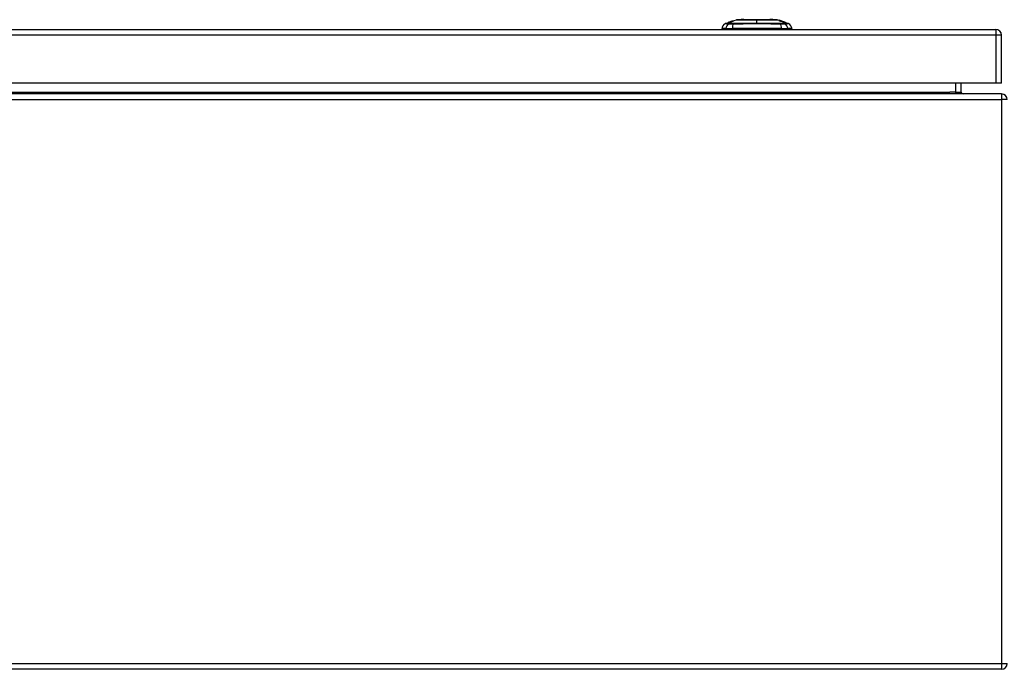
# Model space of a CAD drawing. Header units: inches. Extents: x 25 to 686, y 75 to 314.
# Tile 44 of 160: x 74 to 91, y 296 to 307. Entities that reach past the tile are written whole.
import ezdxf

# ---------------------------------------------------------------- set-up
doc = ezdxf.new("R2010")
doc.units = ezdxf.units.IN
doc.header["$MEASUREMENT"] = 0
doc.layers.add('Visible Edges(ANSI)', color=7, linetype='Continuous', lineweight=25)
doc.layers.add('Visible Tangent Edges(ANSI)', color=7, linetype='Continuous', lineweight=25)

msp = doc.modelspace()

# ---------------------------------------------------------------- linework, layer by layer
at = {"layer": 'Visible Edges(ANSI)'}
for p, q in [((86.544, 306.795), (86.471, 306.795)), ((86.531, 306.882), (86.593, 306.904)), ((86.544, 306.795), (86.653, 306.795)), ((86.588, 306.902), (86.588, 306.902)), ((86.601, 306.907), (86.636, 306.919)), ((86.601, 306.907), (86.601, 306.907)), ((86.606, 306.905), (86.606, 306.904)), ((86.617, 306.912), (86.625, 306.915)), ((86.618, 306.913), (86.618, 306.913)), ((86.625, 306.915), (86.625, 306.915)), ((86.632, 306.917), (86.641, 306.92)), ((86.633, 306.915), (86.633, 306.915)), ((86.637, 306.919), (86.637, 306.919)), ((86.64, 306.916), (86.64, 306.915)), ((86.641, 306.92), (86.641, 306.92)), ((86.646, 306.923), (86.725, 306.95)), ((86.646, 306.921), (86.646, 306.921)), ((86.65, 306.924), (86.65, 306.923)), ((87.51, 306.795), (86.653, 306.795)), ((86.663, 306.927), (86.663, 306.927)), ((86.665, 306.924), (86.665, 306.923)), ((86.667, 306.925), (86.667, 306.924)), ((87.438, 306.95), (87.463, 306.942)), ((87.463, 306.941), (87.463, 306.942)), ((87.463, 306.941), (87.463, 306.941)), ((87.463, 306.94), (87.463, 306.941)), ((87.481, 306.934), (87.463, 306.94)), ((87.463, 306.939), (87.463, 306.939)), ((87.463, 306.937), (87.463, 306.938)), ((87.469, 306.939), (87.51, 306.925)), ((87.479, 306.936), (87.479, 306.936)), ((87.479, 306.936), (87.479, 306.935)), ((87.486, 306.933), (87.486, 306.933)), ((87.493, 306.931), (87.493, 306.931)), ((87.493, 306.931), (87.493, 306.931)), ((87.498, 306.927), (87.498, 306.926)), ((87.508, 306.924), (87.5, 306.927)), ((87.5, 306.927), (87.5, 306.927)), ((87.5, 306.927), (87.5, 306.927)), ((87.5, 306.927), (87.5, 306.926)), ((87.5, 306.925), (87.5, 306.924)), ((87.505, 306.925), (87.51, 306.923)), ((87.508, 306.926), (87.508, 306.925)), ((87.508, 306.925), (87.508, 306.925)), ((87.508, 306.925), (87.508, 306.924)), ((87.51, 306.925), (87.51, 306.925)), ((87.51, 306.925), (87.577, 306.902)), ((87.51, 306.925), (87.51, 306.925)), ((87.51, 306.923), (87.51, 306.924)), ((87.51, 306.924), (87.51, 306.924)), ((87.51, 306.923), (87.51, 306.923)), ((87.51, 306.795), (87.619, 306.795)), ((87.512, 306.923), (87.512, 306.923)), ((87.577, 306.902), (87.577, 306.901)), ((87.578, 306.901), (87.578, 306.9)), ((87.578, 306.901), (87.578, 306.901)), ((87.578, 306.901), (87.578, 306.901)), ((87.578, 306.901), (87.632, 306.882)), ((87.692, 306.795), (87.619, 306.795)), ((25.627, 306.78), (91.232, 306.78)), ((91.331, 305.846), (91.331, 306.681)), ((91.232, 305.846), (25.627, 305.846)), ((90.632, 305.691), (90.632, 305.846)), ((91.331, 305.846), (91.232, 305.846)), ((91.331, 305.66), (25.529, 305.66)), ((91.331, 295.66), (26.805, 295.66))]:
    msp.add_line(p, q, dxfattribs=at)
at = {"layer": 'Visible Edges(ANSI)', "flags": 128}
for points in [[(86.605, 306.908), (86.603, 306.907), (86.601, 306.906), (86.599, 306.906), (86.597, 306.905), (86.595, 306.904), (86.593, 306.904), (86.592, 306.903), (86.59, 306.903), (86.589, 306.902), (86.588, 306.902), (86.587, 306.902), (86.586, 306.901), (86.585, 306.901), (86.584, 306.901), (86.584, 306.901), (86.583, 306.9), (86.582, 306.9), (86.582, 306.9), (86.582, 306.9), (86.581, 306.9), (86.581, 306.9), (86.581, 306.9), (86.581, 306.9), (86.581, 306.9)], [(86.581, 306.9), (86.581, 306.9), (86.581, 306.9), (86.581, 306.9), (86.581, 306.9), (86.582, 306.9), (86.583, 306.9), (86.584, 306.901), (86.585, 306.901), (86.586, 306.901), (86.586, 306.902), (86.587, 306.902), (86.588, 306.902), (86.589, 306.903), (86.59, 306.903), (86.591, 306.903), (86.592, 306.904), (86.593, 306.904), (86.594, 306.904), (86.595, 306.905), (86.596, 306.905), (86.597, 306.905), (86.598, 306.906), (86.599, 306.906), (86.601, 306.907)], [(86.588, 306.901), (86.59, 306.902), (86.593, 306.903), (86.595, 306.904), (86.598, 306.904), (86.6, 306.905), (86.602, 306.906), (86.605, 306.907), (86.607, 306.908), (86.61, 306.909), (86.612, 306.909), (86.615, 306.91), (86.617, 306.911), (86.619, 306.912), (86.622, 306.913), (86.624, 306.914), (86.627, 306.914), (86.629, 306.915), (86.631, 306.916), (86.634, 306.917), (86.636, 306.918), (86.639, 306.919), (86.641, 306.919), (86.644, 306.92), (86.646, 306.921)], [(86.588, 306.902), (86.588, 306.902), (86.588, 306.902), (86.589, 306.902), (86.589, 306.903), (86.59, 306.903), (86.59, 306.903), (86.591, 306.903), (86.591, 306.903), (86.592, 306.904), (86.593, 306.904), (86.594, 306.904), (86.594, 306.904), (86.595, 306.904), (86.596, 306.905), (86.597, 306.905), (86.597, 306.905), (86.598, 306.906), (86.599, 306.906), (86.6, 306.906), (86.601, 306.907), (86.602, 306.907), (86.603, 306.907), (86.604, 306.907), (86.605, 306.908)], [(86.602, 306.907), (86.601, 306.907), (86.6, 306.906), (86.599, 306.906), (86.598, 306.906), (86.597, 306.905), (86.596, 306.905), (86.595, 306.905), (86.594, 306.904), (86.593, 306.904), (86.592, 306.904), (86.591, 306.903), (86.591, 306.903), (86.59, 306.903), (86.59, 306.903), (86.589, 306.903), (86.589, 306.903), (86.589, 306.903), (86.589, 306.902), (86.588, 306.902), (86.588, 306.902), (86.588, 306.902), (86.588, 306.902), (86.588, 306.902), (86.588, 306.902)], [(86.59, 306.901), (86.589, 306.901), (86.589, 306.901), (86.589, 306.901), (86.589, 306.901), (86.589, 306.901), (86.589, 306.901), (86.589, 306.901), (86.589, 306.901), (86.589, 306.901), (86.589, 306.901), (86.589, 306.901), (86.589, 306.901), (86.589, 306.901), (86.589, 306.901), (86.589, 306.901), (86.589, 306.901), (86.589, 306.901), (86.588, 306.901), (86.588, 306.901), (86.588, 306.901), (86.588, 306.901), (86.588, 306.901), (86.588, 306.901), (86.588, 306.901)], [(86.664, 306.927), (86.661, 306.926), (86.658, 306.925), (86.655, 306.924), (86.652, 306.923), (86.648, 306.922), (86.645, 306.921), (86.642, 306.919), (86.639, 306.918), (86.636, 306.917), (86.633, 306.916), (86.63, 306.915), (86.627, 306.914), (86.624, 306.913), (86.62, 306.912), (86.617, 306.911), (86.614, 306.91), (86.611, 306.909), (86.608, 306.908), (86.605, 306.907), (86.602, 306.905), (86.599, 306.904), (86.596, 306.903), (86.593, 306.902), (86.59, 306.901)], [(86.6, 306.903), (86.599, 306.903), (86.599, 306.903), (86.602, 306.904), (86.604, 306.905), (86.605, 306.906), (86.606, 306.906), (86.607, 306.906), (86.608, 306.907), (86.609, 306.907), (86.61, 306.907), (86.611, 306.908), (86.613, 306.908), (86.614, 306.909), (86.615, 306.909), (86.616, 306.91), (86.617, 306.91), (86.619, 306.91), (86.62, 306.911), (86.621, 306.911), (86.622, 306.912), (86.624, 306.912), (86.625, 306.913), (86.626, 306.913), (86.628, 306.914)], [(86.631, 306.912), (86.629, 306.911), (86.628, 306.911), (86.626, 306.91), (86.624, 306.91), (86.623, 306.909), (86.621, 306.909), (86.62, 306.908), (86.618, 306.908), (86.616, 306.907), (86.614, 306.906), (86.612, 306.906), (86.61, 306.905), (86.608, 306.905), (86.607, 306.904), (86.606, 306.904), (86.605, 306.904), (86.604, 306.904), (86.603, 306.903), (86.602, 306.903), (86.602, 306.903), (86.601, 306.903), (86.601, 306.903), (86.6, 306.903), (86.6, 306.903)], [(86.601, 306.907), (86.601, 306.907), (86.601, 306.907), (86.601, 306.907), (86.601, 306.907), (86.601, 306.907), (86.601, 306.907), (86.601, 306.907), (86.601, 306.907), (86.601, 306.907), (86.601, 306.907), (86.601, 306.907), (86.601, 306.907), (86.601, 306.907), (86.602, 306.907), (86.602, 306.907), (86.602, 306.907), (86.602, 306.907), (86.602, 306.907), (86.602, 306.907), (86.602, 306.907), (86.602, 306.907), (86.602, 306.907), (86.602, 306.907), (86.602, 306.907)], [(86.623, 306.914), (86.623, 306.914), (86.623, 306.914), (86.622, 306.914), (86.622, 306.914), (86.622, 306.914), (86.622, 306.914), (86.621, 306.914), (86.621, 306.913), (86.621, 306.913), (86.62, 306.913), (86.62, 306.913), (86.619, 306.913), (86.619, 306.913), (86.618, 306.912), (86.617, 306.912), (86.616, 306.912), (86.615, 306.911), (86.614, 306.911), (86.613, 306.91), (86.611, 306.91), (86.61, 306.909), (86.608, 306.909), (86.607, 306.908), (86.605, 306.908)], [(86.605, 306.908), (86.605, 306.908), (86.606, 306.908), (86.607, 306.909), (86.608, 306.909), (86.609, 306.909), (86.61, 306.91), (86.61, 306.91), (86.611, 306.91), (86.612, 306.91), (86.613, 306.911), (86.613, 306.911), (86.614, 306.911), (86.614, 306.911), (86.615, 306.912), (86.616, 306.912), (86.616, 306.912), (86.617, 306.912), (86.617, 306.912), (86.618, 306.913), (86.618, 306.913), (86.618, 306.913), (86.618, 306.913), (86.618, 306.913), (86.618, 306.913)], [(86.62, 306.91), (86.619, 306.91), (86.618, 306.91), (86.617, 306.909), (86.616, 306.909), (86.615, 306.909), (86.614, 306.908), (86.613, 306.908), (86.612, 306.907), (86.611, 306.907), (86.61, 306.907), (86.609, 306.907), (86.609, 306.906), (86.608, 306.906), (86.608, 306.906), (86.607, 306.906), (86.607, 306.905), (86.607, 306.905), (86.607, 306.905), (86.606, 306.905), (86.606, 306.905), (86.606, 306.905), (86.607, 306.905), (86.607, 306.905), (86.607, 306.905)], [(86.607, 306.905), (86.607, 306.905), (86.607, 306.905), (86.608, 306.905), (86.608, 306.905), (86.609, 306.905), (86.609, 306.906), (86.609, 306.906), (86.61, 306.906), (86.61, 306.906), (86.611, 306.906), (86.612, 306.906), (86.612, 306.906), (86.613, 306.907), (86.614, 306.907), (86.614, 306.907), (86.615, 306.907), (86.616, 306.908), (86.618, 306.908), (86.619, 306.909), (86.621, 306.909), (86.623, 306.91), (86.624, 306.91), (86.626, 306.911), (86.628, 306.911)], [(86.618, 306.913), (86.618, 306.913), (86.618, 306.913), (86.618, 306.913), (86.618, 306.913), (86.618, 306.913), (86.618, 306.913), (86.618, 306.913), (86.618, 306.913), (86.618, 306.913), (86.618, 306.913), (86.618, 306.913), (86.618, 306.913), (86.618, 306.913), (86.618, 306.913), (86.618, 306.913), (86.618, 306.913), (86.618, 306.913), (86.618, 306.913), (86.617, 306.913), (86.617, 306.913), (86.617, 306.912), (86.617, 306.912), (86.617, 306.912), (86.617, 306.912)], [(86.64, 306.916), (86.639, 306.916), (86.639, 306.916), (86.638, 306.916), (86.637, 306.916), (86.636, 306.916), (86.635, 306.915), (86.634, 306.915), (86.633, 306.915), (86.632, 306.914), (86.632, 306.914), (86.631, 306.914), (86.63, 306.914), (86.629, 306.913), (86.628, 306.913), (86.628, 306.913), (86.627, 306.913), (86.626, 306.912), (86.625, 306.912), (86.624, 306.912), (86.623, 306.912), (86.623, 306.911), (86.622, 306.911), (86.621, 306.911), (86.62, 306.91)], [(86.639, 306.92), (86.638, 306.919), (86.637, 306.919), (86.637, 306.919), (86.636, 306.919), (86.635, 306.918), (86.635, 306.918), (86.634, 306.918), (86.633, 306.918), (86.633, 306.917), (86.632, 306.917), (86.631, 306.917), (86.631, 306.917), (86.63, 306.917), (86.629, 306.916), (86.628, 306.916), (86.628, 306.916), (86.627, 306.916), (86.626, 306.915), (86.626, 306.915), (86.625, 306.915), (86.624, 306.915), (86.624, 306.915), (86.623, 306.914), (86.623, 306.914)], [(86.625, 306.915), (86.626, 306.915), (86.627, 306.916), (86.629, 306.916), (86.63, 306.917), (86.63, 306.917), (86.631, 306.917), (86.631, 306.917), (86.632, 306.917), (86.632, 306.917), (86.632, 306.918), (86.633, 306.918), (86.633, 306.918), (86.634, 306.918), (86.634, 306.918), (86.634, 306.918), (86.635, 306.918), (86.635, 306.919), (86.636, 306.919), (86.636, 306.919), (86.637, 306.919), (86.637, 306.919), (86.637, 306.919), (86.638, 306.919), (86.638, 306.92)], [(86.625, 306.915), (86.625, 306.915), (86.625, 306.915), (86.625, 306.915), (86.625, 306.915), (86.625, 306.915), (86.625, 306.915), (86.625, 306.915), (86.625, 306.915), (86.625, 306.915), (86.625, 306.915), (86.625, 306.915), (86.625, 306.915), (86.625, 306.915), (86.625, 306.915), (86.625, 306.915), (86.625, 306.915), (86.625, 306.915), (86.625, 306.915), (86.625, 306.915), (86.625, 306.915), (86.625, 306.915), (86.625, 306.915), (86.625, 306.915), (86.625, 306.915)], [(86.628, 306.914), (86.629, 306.914), (86.63, 306.915), (86.632, 306.915), (86.633, 306.916), (86.635, 306.916), (86.636, 306.917), (86.637, 306.917), (86.639, 306.917), (86.64, 306.918), (86.642, 306.918), (86.643, 306.919), (86.644, 306.919), (86.646, 306.92), (86.647, 306.92), (86.649, 306.921), (86.65, 306.921), (86.651, 306.922), (86.653, 306.922), (86.654, 306.922), (86.655, 306.923), (86.656, 306.923), (86.658, 306.924), (86.659, 306.924), (86.66, 306.924)], [(86.628, 306.911), (86.629, 306.912), (86.63, 306.912), (86.631, 306.913), (86.633, 306.913), (86.634, 306.913), (86.635, 306.914), (86.636, 306.914), (86.637, 306.915), (86.638, 306.915), (86.638, 306.915), (86.639, 306.915), (86.639, 306.916), (86.639, 306.916), (86.64, 306.916), (86.64, 306.916), (86.64, 306.916), (86.64, 306.916), (86.64, 306.916), (86.64, 306.916), (86.64, 306.916), (86.64, 306.916), (86.64, 306.916), (86.64, 306.916), (86.64, 306.916)], [(86.648, 306.919), (86.649, 306.919), (86.649, 306.919), (86.649, 306.919), (86.648, 306.919), (86.648, 306.918), (86.647, 306.918), (86.646, 306.917), (86.645, 306.917), (86.645, 306.917), (86.644, 306.917), (86.643, 306.916), (86.643, 306.916), (86.642, 306.916), (86.641, 306.915), (86.64, 306.915), (86.639, 306.915), (86.638, 306.914), (86.637, 306.914), (86.636, 306.914), (86.635, 306.913), (86.634, 306.913), (86.633, 306.912), (86.632, 306.912), (86.631, 306.912)], [(86.646, 306.921), (86.645, 306.921), (86.645, 306.921), (86.644, 306.921), (86.644, 306.921), (86.643, 306.92), (86.643, 306.92), (86.642, 306.92), (86.642, 306.92), (86.641, 306.92), (86.641, 306.92), (86.64, 306.919), (86.64, 306.919), (86.64, 306.919), (86.639, 306.919), (86.639, 306.919), (86.638, 306.919), (86.637, 306.919), (86.637, 306.918), (86.636, 306.918), (86.635, 306.918), (86.634, 306.918), (86.634, 306.917), (86.633, 306.917), (86.632, 306.917)], [(86.662, 306.924), (86.66, 306.924), (86.658, 306.923), (86.655, 306.923), (86.653, 306.922), (86.651, 306.921), (86.649, 306.921), (86.648, 306.92), (86.647, 306.92), (86.646, 306.919), (86.645, 306.919), (86.644, 306.919), (86.644, 306.919), (86.643, 306.918), (86.642, 306.918), (86.641, 306.918), (86.64, 306.917), (86.639, 306.917), (86.638, 306.917), (86.638, 306.917), (86.637, 306.916), (86.636, 306.916), (86.635, 306.916), (86.634, 306.915), (86.633, 306.915)], [(86.633, 306.915), (86.634, 306.915), (86.635, 306.916), (86.636, 306.916), (86.636, 306.916), (86.637, 306.916), (86.638, 306.916), (86.638, 306.917), (86.639, 306.917), (86.64, 306.917), (86.64, 306.917), (86.641, 306.917), (86.642, 306.918), (86.642, 306.918), (86.643, 306.918), (86.644, 306.918), (86.644, 306.918), (86.645, 306.918), (86.646, 306.919), (86.646, 306.919), (86.647, 306.919), (86.647, 306.919), (86.647, 306.919), (86.648, 306.919), (86.648, 306.919)], [(86.649, 306.924), (86.649, 306.924), (86.649, 306.924), (86.649, 306.924), (86.648, 306.923), (86.648, 306.923), (86.647, 306.923), (86.646, 306.923), (86.646, 306.923), (86.645, 306.922), (86.645, 306.922), (86.644, 306.922), (86.644, 306.922), (86.643, 306.921), (86.642, 306.921), (86.642, 306.921), (86.641, 306.921), (86.64, 306.921), (86.64, 306.92), (86.639, 306.92), (86.638, 306.92), (86.637, 306.92), (86.637, 306.919), (86.636, 306.919), (86.635, 306.919)], [(86.635, 306.919), (86.635, 306.919), (86.635, 306.919), (86.635, 306.919), (86.636, 306.919), (86.636, 306.919), (86.636, 306.919), (86.636, 306.919), (86.636, 306.919), (86.636, 306.919), (86.636, 306.919), (86.636, 306.919), (86.636, 306.919), (86.636, 306.919), (86.636, 306.919), (86.636, 306.919), (86.636, 306.919), (86.636, 306.919), (86.636, 306.919), (86.636, 306.919), (86.636, 306.919), (86.636, 306.919), (86.636, 306.919), (86.637, 306.919), (86.637, 306.919)], [(86.637, 306.919), (86.638, 306.92), (86.64, 306.92), (86.642, 306.921), (86.643, 306.922), (86.645, 306.922), (86.646, 306.923), (86.648, 306.923), (86.649, 306.924), (86.65, 306.924), (86.651, 306.924), (86.652, 306.925), (86.653, 306.925), (86.653, 306.925), (86.654, 306.925), (86.654, 306.925), (86.655, 306.926), (86.655, 306.926), (86.656, 306.926), (86.656, 306.926), (86.656, 306.926), (86.657, 306.926), (86.657, 306.926), (86.657, 306.926), (86.657, 306.926)], [(86.638, 306.92), (86.639, 306.92), (86.64, 306.92), (86.641, 306.92), (86.641, 306.921), (86.642, 306.921), (86.643, 306.921), (86.644, 306.921), (86.644, 306.922), (86.645, 306.922), (86.645, 306.922), (86.646, 306.922), (86.647, 306.923), (86.647, 306.923), (86.648, 306.923), (86.648, 306.923), (86.648, 306.923), (86.649, 306.923), (86.649, 306.923), (86.649, 306.924), (86.649, 306.924), (86.649, 306.924), (86.649, 306.924), (86.65, 306.924), (86.649, 306.924)], [(86.657, 306.926), (86.657, 306.926), (86.657, 306.926), (86.657, 306.926), (86.657, 306.926), (86.656, 306.926), (86.656, 306.926), (86.655, 306.925), (86.654, 306.925), (86.654, 306.925), (86.653, 306.925), (86.652, 306.924), (86.651, 306.924), (86.65, 306.923), (86.649, 306.923), (86.648, 306.923), (86.647, 306.922), (86.646, 306.922), (86.645, 306.922), (86.644, 306.921), (86.643, 306.921), (86.642, 306.921), (86.641, 306.92), (86.64, 306.92), (86.639, 306.92)], [(86.641, 306.92), (86.642, 306.92), (86.643, 306.921), (86.644, 306.921), (86.645, 306.921), (86.646, 306.922), (86.647, 306.922), (86.648, 306.922), (86.649, 306.922), (86.65, 306.923), (86.651, 306.923), (86.652, 306.923), (86.653, 306.924), (86.653, 306.924), (86.654, 306.924), (86.655, 306.924), (86.656, 306.925), (86.657, 306.925), (86.658, 306.925), (86.658, 306.925), (86.659, 306.926), (86.66, 306.926), (86.661, 306.926), (86.662, 306.927), (86.663, 306.927)], [(86.658, 306.922), (86.659, 306.922), (86.659, 306.922), (86.659, 306.922), (86.659, 306.922), (86.66, 306.922), (86.66, 306.922), (86.66, 306.923), (86.661, 306.923), (86.661, 306.923), (86.661, 306.923), (86.662, 306.923), (86.662, 306.923), (86.662, 306.923), (86.662, 306.923), (86.663, 306.923), (86.663, 306.924), (86.663, 306.924), (86.664, 306.924), (86.664, 306.924), (86.664, 306.924), (86.664, 306.924), (86.664, 306.924), (86.665, 306.924), (86.665, 306.924)], [(86.661, 306.922), (86.661, 306.922), (86.661, 306.922), (86.661, 306.922), (86.661, 306.922), (86.661, 306.922), (86.661, 306.922), (86.661, 306.922), (86.66, 306.922), (86.66, 306.922), (86.66, 306.922), (86.66, 306.922), (86.66, 306.922), (86.66, 306.922), (86.66, 306.922), (86.659, 306.922), (86.659, 306.922), (86.659, 306.922), (86.659, 306.922), (86.659, 306.922), (86.659, 306.922), (86.659, 306.922), (86.659, 306.922), (86.658, 306.922), (86.658, 306.922)], [(86.66, 306.924), (86.661, 306.925), (86.662, 306.925), (86.662, 306.925), (86.663, 306.925), (86.664, 306.926), (86.665, 306.926), (86.665, 306.926), (86.666, 306.926), (86.667, 306.926), (86.667, 306.927), (86.668, 306.927), (86.669, 306.927), (86.669, 306.927), (86.67, 306.927), (86.67, 306.927), (86.671, 306.927), (86.671, 306.927), (86.672, 306.928), (86.672, 306.928), (86.672, 306.928), (86.673, 306.928), (86.673, 306.928), (86.673, 306.928), (86.674, 306.928)], [(86.674, 306.928), (86.674, 306.928), (86.674, 306.928), (86.674, 306.928), (86.675, 306.928), (86.675, 306.928), (86.675, 306.928), (86.674, 306.928), (86.674, 306.927), (86.674, 306.927), (86.674, 306.927), (86.673, 306.927), (86.673, 306.926), (86.672, 306.926), (86.671, 306.926), (86.671, 306.926), (86.67, 306.925), (86.669, 306.925), (86.668, 306.925), (86.667, 306.924), (86.666, 306.924), (86.665, 306.923), (86.664, 306.923), (86.663, 306.923), (86.661, 306.922)], [(86.666, 306.925), (86.666, 306.925), (86.666, 306.925), (86.666, 306.925), (86.666, 306.925), (86.666, 306.925), (86.665, 306.925), (86.665, 306.925), (86.665, 306.925), (86.665, 306.925), (86.665, 306.925), (86.665, 306.925), (86.664, 306.925), (86.664, 306.925), (86.664, 306.925), (86.664, 306.925), (86.664, 306.925), (86.663, 306.925), (86.663, 306.925), (86.663, 306.925), (86.663, 306.925), (86.662, 306.925), (86.662, 306.924), (86.662, 306.924), (86.662, 306.924)], [(86.663, 306.927), (86.663, 306.927), (86.663, 306.927), (86.663, 306.927), (86.663, 306.927), (86.663, 306.927), (86.663, 306.927), (86.663, 306.927), (86.663, 306.927), (86.663, 306.927), (86.663, 306.927), (86.663, 306.927), (86.663, 306.927), (86.663, 306.927), (86.663, 306.927), (86.663, 306.927), (86.664, 306.927), (86.664, 306.927), (86.664, 306.927), (86.664, 306.927), (86.664, 306.927), (86.664, 306.927), (86.664, 306.927), (86.664, 306.927), (86.664, 306.927)], [(86.665, 306.924), (86.665, 306.924), (86.665, 306.924), (86.666, 306.925), (86.666, 306.925), (86.666, 306.925), (86.666, 306.925), (86.666, 306.925), (86.666, 306.925), (86.666, 306.925), (86.666, 306.925), (86.667, 306.925), (86.667, 306.925), (86.667, 306.925), (86.667, 306.925), (86.667, 306.925), (86.667, 306.925), (86.667, 306.925), (86.667, 306.925), (86.667, 306.925), (86.667, 306.925), (86.666, 306.925), (86.666, 306.925), (86.666, 306.925), (86.666, 306.925)], [(87.437, 306.95), (87.436, 306.95), (87.435, 306.95), (87.433, 306.95), (87.43, 306.95), (87.426, 306.95), (87.421, 306.95), (87.416, 306.95), (87.41, 306.95), (87.402, 306.95), (87.395, 306.95), (87.386, 306.95), (87.377, 306.95), (87.367, 306.95), (87.356, 306.951), (87.345, 306.951), (87.333, 306.951), (87.32, 306.951), (87.307, 306.951), (87.293, 306.95), (87.279, 306.95), (87.264, 306.95), (87.249, 306.95), (87.234, 306.95), (87.218, 306.95), (87.201, 306.95), (87.185, 306.95), (87.168, 306.95), (87.151, 306.95), (87.134, 306.95), (87.117, 306.95), (87.099, 306.95), (87.082, 306.95), (87.064, 306.95), (87.047, 306.95), (87.03, 306.95), (87.012, 306.95), (86.995, 306.95), (86.978, 306.95), (86.962, 306.95), (86.946, 306.95), (86.93, 306.95), (86.914, 306.95), (86.899, 306.95), (86.884, 306.95), (86.87, 306.95), (86.856, 306.951), (86.843, 306.951), (86.83, 306.951), (86.818, 306.951), (86.807, 306.951), (86.796, 306.95), (86.786, 306.95), (86.777, 306.95), (86.768, 306.95), (86.76, 306.95), (86.753, 306.95), (86.747, 306.95), (86.741, 306.95), (86.737, 306.95), (86.733, 306.95), (86.73, 306.95), (86.728, 306.95), (86.727, 306.95), (86.726, 306.95)], [(87.486, 306.933), (87.485, 306.933), (87.484, 306.934), (87.483, 306.934), (87.482, 306.934), (87.481, 306.935), (87.48, 306.935), (87.479, 306.935), (87.478, 306.936), (87.477, 306.936), (87.476, 306.936), (87.475, 306.937), (87.474, 306.937), (87.473, 306.937), (87.472, 306.938), (87.471, 306.938), (87.47, 306.938), (87.469, 306.939), (87.468, 306.939), (87.467, 306.939), (87.467, 306.94), (87.466, 306.94), (87.465, 306.94), (87.464, 306.941), (87.463, 306.941)], [(87.463, 306.941), (87.463, 306.941), (87.464, 306.941), (87.465, 306.941), (87.465, 306.94), (87.466, 306.94), (87.467, 306.94), (87.467, 306.94), (87.468, 306.939), (87.469, 306.939), (87.469, 306.939), (87.47, 306.939), (87.471, 306.938), (87.471, 306.938), (87.472, 306.938), (87.473, 306.938), (87.473, 306.938), (87.474, 306.937), (87.475, 306.937), (87.475, 306.937), (87.476, 306.937), (87.477, 306.936), (87.478, 306.936), (87.478, 306.936), (87.479, 306.936)], [(87.479, 306.936), (87.478, 306.936), (87.478, 306.936), (87.477, 306.936), (87.476, 306.937), (87.475, 306.937), (87.475, 306.937), (87.474, 306.937), (87.473, 306.938), (87.473, 306.938), (87.472, 306.938), (87.471, 306.938), (87.471, 306.939), (87.47, 306.939), (87.469, 306.939), (87.469, 306.939), (87.468, 306.94), (87.467, 306.94), (87.467, 306.94), (87.466, 306.94), (87.465, 306.941), (87.465, 306.941), (87.464, 306.941), (87.463, 306.941), (87.463, 306.941)], [(87.463, 306.941), (87.464, 306.941), (87.465, 306.941), (87.466, 306.94), (87.466, 306.94), (87.467, 306.94), (87.468, 306.939), (87.469, 306.939), (87.47, 306.939), (87.471, 306.938), (87.472, 306.938), (87.473, 306.938), (87.474, 306.937), (87.475, 306.937), (87.476, 306.937), (87.477, 306.936), (87.478, 306.936), (87.479, 306.936), (87.48, 306.935), (87.481, 306.935), (87.482, 306.935), (87.483, 306.934), (87.484, 306.934), (87.485, 306.934), (87.486, 306.933)], [(87.463, 306.941), (87.464, 306.94), (87.466, 306.939), (87.468, 306.939), (87.47, 306.938), (87.472, 306.937), (87.474, 306.937), (87.476, 306.936), (87.478, 306.935), (87.48, 306.935), (87.482, 306.934), (87.483, 306.933), (87.485, 306.933), (87.487, 306.932), (87.489, 306.931), (87.491, 306.931), (87.493, 306.93), (87.495, 306.929), (87.497, 306.929), (87.499, 306.928), (87.501, 306.927), (87.502, 306.927), (87.504, 306.926), (87.506, 306.925), (87.508, 306.925)], [(87.481, 306.932), (87.481, 306.933), (87.48, 306.933), (87.479, 306.933), (87.478, 306.933), (87.477, 306.934), (87.477, 306.934), (87.476, 306.934), (87.475, 306.934), (87.474, 306.935), (87.474, 306.935), (87.473, 306.935), (87.472, 306.935), (87.471, 306.936), (87.47, 306.936), (87.47, 306.936), (87.469, 306.937), (87.468, 306.937), (87.467, 306.937), (87.467, 306.937), (87.466, 306.938), (87.465, 306.938), (87.464, 306.938), (87.463, 306.938), (87.463, 306.939)], [(87.463, 306.939), (87.464, 306.939), (87.465, 306.939), (87.466, 306.938), (87.467, 306.938), (87.469, 306.937), (87.47, 306.937), (87.471, 306.936), (87.472, 306.936), (87.473, 306.936), (87.475, 306.935), (87.476, 306.935), (87.477, 306.934), (87.478, 306.934), (87.479, 306.934), (87.481, 306.933), (87.482, 306.933), (87.483, 306.932), (87.484, 306.932), (87.485, 306.931), (87.487, 306.931), (87.488, 306.931), (87.489, 306.93), (87.49, 306.93), (87.491, 306.929)], [(87.463, 306.938), (87.464, 306.937), (87.465, 306.937), (87.466, 306.936), (87.467, 306.936), (87.469, 306.936), (87.47, 306.935), (87.471, 306.935), (87.472, 306.934), (87.473, 306.934), (87.475, 306.934), (87.476, 306.933), (87.477, 306.933), (87.478, 306.932), (87.479, 306.932), (87.481, 306.931), (87.482, 306.931), (87.483, 306.931), (87.484, 306.93), (87.485, 306.93), (87.487, 306.929), (87.488, 306.929), (87.489, 306.929), (87.49, 306.928), (87.491, 306.928)], [(87.491, 306.927), (87.49, 306.928), (87.489, 306.928), (87.488, 306.928), (87.486, 306.929), (87.485, 306.929), (87.484, 306.93), (87.483, 306.93), (87.482, 306.93), (87.48, 306.931), (87.479, 306.931), (87.478, 306.932), (87.477, 306.932), (87.476, 306.932), (87.475, 306.933), (87.473, 306.933), (87.472, 306.934), (87.471, 306.934), (87.47, 306.934), (87.469, 306.935), (87.467, 306.935), (87.466, 306.936), (87.465, 306.936), (87.464, 306.936), (87.463, 306.937)], [(87.495, 306.929), (87.495, 306.929), (87.494, 306.929), (87.494, 306.929), (87.493, 306.929), (87.493, 306.93), (87.492, 306.93), (87.492, 306.93), (87.491, 306.93), (87.49, 306.93), (87.49, 306.931), (87.489, 306.931), (87.489, 306.931), (87.488, 306.931), (87.487, 306.932), (87.487, 306.932), (87.486, 306.932), (87.486, 306.932), (87.485, 306.932), (87.484, 306.933), (87.484, 306.933), (87.483, 306.933), (87.483, 306.933), (87.482, 306.933), (87.481, 306.934)], [(87.495, 306.927), (87.495, 306.928), (87.494, 306.928), (87.494, 306.928), (87.493, 306.928), (87.493, 306.928), (87.492, 306.929), (87.492, 306.929), (87.491, 306.929), (87.49, 306.929), (87.49, 306.929), (87.489, 306.93), (87.489, 306.93), (87.488, 306.93), (87.487, 306.93), (87.487, 306.93), (87.486, 306.931), (87.486, 306.931), (87.485, 306.931), (87.484, 306.931), (87.484, 306.931), (87.483, 306.932), (87.483, 306.932), (87.482, 306.932), (87.481, 306.932)], [(87.486, 306.933), (87.487, 306.933), (87.488, 306.933), (87.489, 306.932), (87.49, 306.932), (87.49, 306.932), (87.491, 306.931), (87.492, 306.931), (87.493, 306.931), (87.494, 306.93), (87.495, 306.93), (87.496, 306.93), (87.497, 306.929), (87.498, 306.929), (87.499, 306.929), (87.5, 306.928), (87.501, 306.928), (87.502, 306.928), (87.503, 306.928), (87.503, 306.927), (87.504, 306.927), (87.505, 306.927), (87.506, 306.926), (87.507, 306.926), (87.508, 306.926)], [(87.508, 306.925), (87.507, 306.925), (87.506, 306.926), (87.505, 306.926), (87.504, 306.926), (87.504, 306.927), (87.503, 306.927), (87.502, 306.927), (87.501, 306.928), (87.5, 306.928), (87.499, 306.928), (87.498, 306.929), (87.497, 306.929), (87.496, 306.929), (87.495, 306.93), (87.494, 306.93), (87.493, 306.93), (87.492, 306.931), (87.492, 306.931), (87.491, 306.931), (87.49, 306.932), (87.489, 306.932), (87.488, 306.932), (87.487, 306.933), (87.486, 306.933)], [(87.491, 306.929), (87.492, 306.929), (87.492, 306.929), (87.492, 306.929), (87.492, 306.929), (87.493, 306.929), (87.493, 306.929), (87.493, 306.929), (87.493, 306.929), (87.494, 306.929), (87.494, 306.929), (87.494, 306.929), (87.494, 306.928), (87.495, 306.928), (87.495, 306.928), (87.495, 306.928), (87.495, 306.928), (87.496, 306.928), (87.496, 306.928), (87.496, 306.928), (87.496, 306.928), (87.497, 306.928), (87.497, 306.928), (87.497, 306.928), (87.497, 306.927)], [(87.491, 306.928), (87.492, 306.928), (87.492, 306.928), (87.492, 306.928), (87.492, 306.928), (87.493, 306.927), (87.493, 306.927), (87.493, 306.927), (87.493, 306.927), (87.494, 306.927), (87.494, 306.927), (87.494, 306.927), (87.494, 306.927), (87.495, 306.927), (87.495, 306.927), (87.495, 306.927), (87.495, 306.927), (87.496, 306.926), (87.496, 306.926), (87.496, 306.926), (87.496, 306.926), (87.497, 306.926), (87.497, 306.926), (87.497, 306.926), (87.497, 306.926)], [(87.503, 306.923), (87.503, 306.923), (87.502, 306.924), (87.502, 306.924), (87.501, 306.924), (87.501, 306.924), (87.5, 306.924), (87.5, 306.924), (87.499, 306.925), (87.499, 306.925), (87.498, 306.925), (87.498, 306.925), (87.497, 306.925), (87.497, 306.925), (87.496, 306.925), (87.496, 306.926), (87.495, 306.926), (87.495, 306.926), (87.494, 306.926), (87.494, 306.926), (87.493, 306.926), (87.493, 306.927), (87.492, 306.927), (87.492, 306.927), (87.491, 306.927)], [(87.508, 306.925), (87.507, 306.926), (87.507, 306.926), (87.506, 306.926), (87.506, 306.926), (87.505, 306.927), (87.504, 306.927), (87.504, 306.927), (87.503, 306.927), (87.502, 306.927), (87.502, 306.928), (87.501, 306.928), (87.5, 306.928), (87.5, 306.928), (87.499, 306.929), (87.499, 306.929), (87.498, 306.929), (87.497, 306.929), (87.497, 306.929), (87.496, 306.93), (87.495, 306.93), (87.495, 306.93), (87.494, 306.93), (87.493, 306.931), (87.493, 306.931)], [(87.493, 306.931), (87.493, 306.931), (87.494, 306.93), (87.495, 306.93), (87.495, 306.93), (87.496, 306.93), (87.497, 306.929), (87.497, 306.929), (87.498, 306.929), (87.499, 306.929), (87.499, 306.928), (87.5, 306.928), (87.5, 306.928), (87.501, 306.928), (87.502, 306.928), (87.502, 306.927), (87.503, 306.927), (87.504, 306.927), (87.504, 306.927), (87.505, 306.926), (87.506, 306.926), (87.506, 306.926), (87.507, 306.926), (87.507, 306.925), (87.508, 306.925)], [(87.5, 306.927), (87.5, 306.927), (87.5, 306.927), (87.5, 306.927), (87.5, 306.927), (87.5, 306.927), (87.5, 306.927), (87.5, 306.927), (87.499, 306.927), (87.499, 306.927), (87.499, 306.927), (87.499, 306.927), (87.499, 306.927), (87.498, 306.928), (87.498, 306.928), (87.498, 306.928), (87.498, 306.928), (87.497, 306.928), (87.497, 306.928), (87.497, 306.928), (87.497, 306.928), (87.496, 306.928), (87.496, 306.928), (87.496, 306.929), (87.495, 306.929)], [(87.5, 306.925), (87.5, 306.925), (87.5, 306.925), (87.5, 306.925), (87.5, 306.925), (87.5, 306.926), (87.5, 306.926), (87.5, 306.926), (87.499, 306.926), (87.499, 306.926), (87.499, 306.926), (87.499, 306.926), (87.499, 306.926), (87.498, 306.926), (87.498, 306.926), (87.498, 306.926), (87.498, 306.926), (87.497, 306.927), (87.497, 306.927), (87.497, 306.927), (87.497, 306.927), (87.496, 306.927), (87.496, 306.927), (87.496, 306.927), (87.495, 306.927)], [(87.578, 306.901), (87.575, 306.902), (87.571, 306.903), (87.568, 306.905), (87.564, 306.906), (87.561, 306.907), (87.558, 306.908), (87.554, 306.909), (87.551, 306.91), (87.547, 306.912), (87.544, 306.913), (87.54, 306.914), (87.537, 306.915), (87.534, 306.917), (87.53, 306.918), (87.527, 306.919), (87.523, 306.92), (87.52, 306.921), (87.516, 306.923), (87.513, 306.924), (87.509, 306.925), (87.506, 306.926), (87.503, 306.927), (87.499, 306.929), (87.496, 306.93)], [(87.496, 306.93), (87.496, 306.929), (87.497, 306.929), (87.498, 306.929), (87.498, 306.929), (87.499, 306.929), (87.499, 306.928), (87.5, 306.928), (87.501, 306.928), (87.501, 306.928), (87.502, 306.928), (87.503, 306.927), (87.503, 306.927), (87.504, 306.927), (87.504, 306.927), (87.505, 306.927), (87.506, 306.926), (87.506, 306.926), (87.507, 306.926), (87.507, 306.926), (87.508, 306.925), (87.509, 306.925), (87.509, 306.925), (87.51, 306.925), (87.51, 306.925)], [(87.497, 306.927), (87.497, 306.927), (87.498, 306.927), (87.498, 306.927), (87.498, 306.927), (87.498, 306.927), (87.499, 306.927), (87.499, 306.927), (87.499, 306.927), (87.499, 306.927), (87.499, 306.927), (87.499, 306.927), (87.5, 306.927), (87.5, 306.927), (87.5, 306.927), (87.5, 306.927), (87.5, 306.927), (87.5, 306.927), (87.5, 306.927), (87.5, 306.927), (87.5, 306.927), (87.5, 306.927), (87.5, 306.927), (87.5, 306.927), (87.5, 306.927)], [(87.497, 306.926), (87.497, 306.926), (87.498, 306.926), (87.498, 306.926), (87.498, 306.926), (87.498, 306.926), (87.499, 306.926), (87.499, 306.926), (87.499, 306.925), (87.499, 306.925), (87.499, 306.925), (87.499, 306.925), (87.5, 306.925), (87.5, 306.925), (87.5, 306.925), (87.5, 306.925), (87.5, 306.925), (87.5, 306.925), (87.5, 306.925), (87.5, 306.925), (87.5, 306.925), (87.5, 306.925), (87.5, 306.925), (87.5, 306.925), (87.5, 306.925)], [(87.503, 306.925), (87.503, 306.925), (87.503, 306.925), (87.503, 306.925), (87.502, 306.925), (87.502, 306.925), (87.502, 306.925), (87.502, 306.925), (87.502, 306.925), (87.501, 306.925), (87.501, 306.926), (87.501, 306.926), (87.501, 306.926), (87.5, 306.926), (87.5, 306.926), (87.5, 306.926), (87.5, 306.926), (87.499, 306.926), (87.499, 306.926), (87.499, 306.926), (87.499, 306.926), (87.499, 306.926), (87.498, 306.926), (87.498, 306.927), (87.498, 306.927)], [(87.498, 306.927), (87.499, 306.926), (87.499, 306.926), (87.5, 306.926), (87.501, 306.925), (87.502, 306.925), (87.503, 306.925), (87.503, 306.925), (87.504, 306.924), (87.504, 306.924), (87.505, 306.924), (87.506, 306.924), (87.506, 306.923), (87.507, 306.923), (87.507, 306.923), (87.508, 306.923), (87.508, 306.923), (87.508, 306.923), (87.509, 306.922), (87.509, 306.922), (87.509, 306.922), (87.509, 306.922), (87.509, 306.922), (87.509, 306.922), (87.509, 306.922)], [(87.5, 306.927), (87.501, 306.927), (87.501, 306.927), (87.502, 306.926), (87.503, 306.926), (87.503, 306.926), (87.504, 306.926), (87.504, 306.925), (87.505, 306.925), (87.506, 306.925), (87.506, 306.925), (87.506, 306.925), (87.507, 306.924), (87.507, 306.924), (87.508, 306.924), (87.508, 306.924), (87.508, 306.924), (87.508, 306.924), (87.509, 306.924), (87.509, 306.924), (87.509, 306.923), (87.509, 306.923), (87.509, 306.923), (87.509, 306.923), (87.509, 306.923)], [(87.502, 306.928), (87.505, 306.926), (87.508, 306.925), (87.511, 306.924), (87.514, 306.923), (87.518, 306.922), (87.521, 306.921), (87.524, 306.92), (87.527, 306.919), (87.53, 306.918), (87.534, 306.916), (87.537, 306.915), (87.54, 306.914), (87.543, 306.913), (87.546, 306.912), (87.55, 306.911), (87.553, 306.91), (87.556, 306.909), (87.559, 306.908), (87.562, 306.906), (87.565, 306.905), (87.569, 306.904), (87.572, 306.903), (87.575, 306.902), (87.578, 306.901)], [(87.51, 306.924), (87.51, 306.925), (87.51, 306.925), (87.509, 306.925), (87.509, 306.925), (87.509, 306.925), (87.508, 306.925), (87.508, 306.925), (87.508, 306.925), (87.507, 306.926), (87.507, 306.926), (87.507, 306.926), (87.506, 306.926), (87.506, 306.926), (87.505, 306.926), (87.505, 306.926), (87.505, 306.926), (87.504, 306.927), (87.504, 306.927), (87.504, 306.927), (87.503, 306.927), (87.503, 306.927), (87.503, 306.927), (87.502, 306.927), (87.502, 306.928)], [(87.509, 306.923), (87.509, 306.923), (87.509, 306.923), (87.509, 306.923), (87.509, 306.923), (87.509, 306.923), (87.509, 306.923), (87.509, 306.923), (87.509, 306.923), (87.508, 306.923), (87.508, 306.923), (87.508, 306.924), (87.508, 306.924), (87.507, 306.924), (87.507, 306.924), (87.507, 306.924), (87.506, 306.924), (87.506, 306.924), (87.506, 306.924), (87.505, 306.924), (87.505, 306.924), (87.505, 306.924), (87.504, 306.925), (87.504, 306.925), (87.503, 306.925)], [(87.509, 306.922), (87.509, 306.922), (87.509, 306.922), (87.509, 306.922), (87.509, 306.922), (87.509, 306.922), (87.509, 306.922), (87.509, 306.922), (87.509, 306.922), (87.508, 306.922), (87.508, 306.922), (87.508, 306.922), (87.508, 306.922), (87.507, 306.922), (87.507, 306.922), (87.507, 306.922), (87.506, 306.922), (87.506, 306.922), (87.506, 306.923), (87.505, 306.923), (87.505, 306.923), (87.505, 306.923), (87.504, 306.923), (87.504, 306.923), (87.503, 306.923)], [(87.512, 306.923), (87.512, 306.923), (87.512, 306.923), (87.512, 306.923), (87.511, 306.923), (87.511, 306.923), (87.511, 306.923), (87.511, 306.923), (87.511, 306.923), (87.511, 306.923), (87.511, 306.923), (87.51, 306.923), (87.51, 306.923), (87.51, 306.924), (87.509, 306.924), (87.509, 306.924), (87.509, 306.924), (87.508, 306.924), (87.508, 306.924), (87.508, 306.924), (87.507, 306.925), (87.507, 306.925), (87.506, 306.925), (87.506, 306.925), (87.505, 306.925)], [(87.51, 306.924), (87.513, 306.923), (87.516, 306.922), (87.519, 306.921), (87.522, 306.92), (87.524, 306.919), (87.527, 306.918), (87.53, 306.917), (87.533, 306.916), (87.536, 306.915), (87.539, 306.914), (87.541, 306.913), (87.544, 306.912), (87.547, 306.911), (87.55, 306.91), (87.553, 306.909), (87.556, 306.908), (87.558, 306.907), (87.561, 306.906), (87.564, 306.905), (87.567, 306.904), (87.57, 306.903), (87.572, 306.902), (87.575, 306.902), (87.578, 306.901)], [(87.578, 306.901), (87.575, 306.902), (87.572, 306.903), (87.57, 306.904), (87.567, 306.904), (87.564, 306.905), (87.561, 306.906), (87.558, 306.907), (87.556, 306.908), (87.553, 306.909), (87.55, 306.91), (87.547, 306.911), (87.544, 306.912), (87.541, 306.913), (87.539, 306.914), (87.536, 306.915), (87.533, 306.916), (87.53, 306.917), (87.527, 306.918), (87.524, 306.919), (87.522, 306.92), (87.519, 306.921), (87.516, 306.922), (87.513, 306.923), (87.51, 306.924)], [(87.578, 306.9), (87.575, 306.901), (87.572, 306.902), (87.57, 306.903), (87.567, 306.904), (87.564, 306.905), (87.561, 306.906), (87.559, 306.906), (87.556, 306.907), (87.553, 306.908), (87.55, 306.909), (87.548, 306.91), (87.545, 306.911), (87.542, 306.912), (87.539, 306.913), (87.536, 306.914), (87.534, 306.915), (87.531, 306.916), (87.528, 306.917), (87.525, 306.918), (87.523, 306.919), (87.52, 306.92), (87.517, 306.921), (87.514, 306.922), (87.512, 306.923)]]:
    msp.add_lwpolyline(points, dxfattribs=at)
at = {"layer": 'Visible Edges(ANSI)'}
for centre, radius, start, end in [((86.588, 306.779), 0.118, 119.8169, 172.0587), ((86.55, 306.803), 0.0394, 191.537, 216.8699), ((86.534, 306.873), 0.00984, 109.29, 119.8169), ((86.726, 306.945), 0.00492, 90.1731, 109.29), ((87.437, 306.945), 0.00492, 70.71, 89.8269), ((87.628, 306.873), 0.00984, 60.1831, 70.71), ((87.575, 306.779), 0.118, 7.9413, 60.1831), ((87.613, 306.803), 0.0394, 323.1301, 348.463), ((91.232, 306.681), 0.099, 0, 90), ((90.663, 305.691), 0.031, 180, 270), ((91.331, 305.561), 0.099, 0, 90), ((91.331, 295.759), 0.099, 270, 0)]:
    msp.add_arc(centre, radius, start, end, dxfattribs=at)
at = {"layer": 'Visible Tangent Edges(ANSI)'}
for p, q in [((86.588, 306.902), (86.588, 306.902)), ((86.601, 306.882), (86.601, 306.882)), ((86.605, 306.908), (86.605, 306.908)), ((86.607, 306.905), (86.607, 306.904)), ((86.625, 306.915), (86.625, 306.915)), ((86.628, 306.914), (86.628, 306.913)), ((86.628, 306.911), (86.628, 306.911)), ((86.638, 306.92), (86.638, 306.919)), ((86.648, 306.919), (86.648, 306.918)), ((86.657, 306.926), (86.657, 306.926)), ((86.66, 306.924), (86.66, 306.924)), ((86.673, 306.882), (86.673, 306.882)), ((86.674, 306.928), (86.674, 306.927)), ((87.081, 306.882), (87.081, 306.95)), ((87.081, 306.95), (87.081, 306.95)), ((87.49, 306.882), (87.49, 306.882)), ((87.491, 306.929), (87.491, 306.929)), ((87.491, 306.928), (87.491, 306.927)), ((87.497, 306.927), (87.497, 306.927)), ((87.497, 306.926), (87.497, 306.925)), ((87.562, 306.882), (87.562, 306.882)), ((91.232, 306.681), (25.627, 306.681)), ((91.232, 306.78), (91.232, 306.681)), ((91.331, 306.681), (91.232, 306.681)), ((91.232, 306.681), (91.232, 305.846)), ((90.533, 305.846), (90.533, 305.691)), ((26.428, 305.691), (90.432, 305.691)), ((90.533, 305.691), (90.432, 305.691)), ((90.533, 305.691), (90.533, 305.66)), ((90.533, 305.691), (90.632, 305.691)), ((91.331, 305.66), (91.331, 305.561)), ((25.529, 305.561), (91.331, 305.561)), ((91.331, 305.561), (91.331, 295.759)), ((91.43, 305.561), (91.331, 305.561)), ((26.805, 295.759), (91.331, 295.759)), ((91.331, 295.759), (91.43, 295.759)), ((91.331, 295.759), (91.331, 295.66))]:
    msp.add_line(p, q, dxfattribs=at)
at = {"layer": 'Visible Tangent Edges(ANSI)', "flags": 128}
for points in [[(86.529, 306.882), (86.529, 306.882), (86.53, 306.882), (86.53, 306.882), (86.531, 306.882), (86.532, 306.882), (86.534, 306.882), (86.535, 306.882), (86.537, 306.882), (86.539, 306.882), (86.541, 306.882), (86.544, 306.882), (86.547, 306.882), (86.55, 306.882), (86.553, 306.881), (86.557, 306.881), (86.56, 306.881), (86.564, 306.881), (86.568, 306.881), (86.573, 306.881), (86.578, 306.881), (86.582, 306.881), (86.588, 306.881), (86.593, 306.881), (86.599, 306.881)], [(86.601, 306.882), (86.595, 306.882), (86.59, 306.882), (86.584, 306.882), (86.58, 306.882), (86.575, 306.882), (86.57, 306.882), (86.566, 306.882), (86.562, 306.882), (86.558, 306.882), (86.555, 306.882), (86.552, 306.882), (86.549, 306.882), (86.546, 306.882), (86.543, 306.882), (86.541, 306.882), (86.539, 306.882), (86.537, 306.882), (86.535, 306.882), (86.534, 306.882), (86.533, 306.882), (86.532, 306.882), (86.531, 306.882), (86.531, 306.882), (86.531, 306.882)], [(86.599, 306.881), (86.6, 306.881), (86.602, 306.881), (86.604, 306.881), (86.606, 306.881), (86.608, 306.881), (86.61, 306.881), (86.612, 306.881), (86.615, 306.881), (86.618, 306.881), (86.621, 306.881), (86.624, 306.881), (86.627, 306.881), (86.63, 306.881), (86.633, 306.881), (86.637, 306.881), (86.64, 306.881), (86.644, 306.881), (86.648, 306.881), (86.651, 306.881), (86.655, 306.881), (86.659, 306.881), (86.663, 306.881), (86.668, 306.881), (86.672, 306.881)], [(86.673, 306.882), (86.668, 306.882), (86.664, 306.882), (86.66, 306.882), (86.657, 306.882), (86.653, 306.882), (86.649, 306.882), (86.645, 306.882), (86.642, 306.882), (86.638, 306.882), (86.635, 306.882), (86.632, 306.882), (86.629, 306.882), (86.626, 306.882), (86.623, 306.882), (86.62, 306.882), (86.617, 306.882), (86.615, 306.882), (86.612, 306.882), (86.61, 306.882), (86.608, 306.882), (86.606, 306.882), (86.604, 306.882), (86.602, 306.882), (86.601, 306.882)], [(86.672, 306.881), (86.705, 306.881), (86.738, 306.881), (86.772, 306.881), (86.805, 306.881), (86.84, 306.881), (86.874, 306.882), (86.908, 306.882), (86.943, 306.882), (86.978, 306.882), (87.012, 306.882), (87.047, 306.882), (87.082, 306.882), (87.116, 306.882), (87.151, 306.882), (87.186, 306.882), (87.22, 306.882), (87.255, 306.882), (87.289, 306.882), (87.324, 306.881), (87.358, 306.881), (87.391, 306.881), (87.425, 306.881), (87.458, 306.881), (87.491, 306.881)], [(87.081, 306.882), (87.064, 306.882), (87.047, 306.882), (87.029, 306.882), (87.012, 306.882), (86.995, 306.882), (86.978, 306.882), (86.96, 306.882), (86.943, 306.882), (86.926, 306.882), (86.909, 306.882), (86.891, 306.882), (86.874, 306.882), (86.857, 306.882), (86.84, 306.882), (86.823, 306.882), (86.806, 306.882), (86.789, 306.882), (86.772, 306.882), (86.756, 306.882), (86.739, 306.882), (86.722, 306.882), (86.706, 306.882), (86.689, 306.882), (86.673, 306.882)], [(86.725, 306.95), (86.725, 306.95), (86.725, 306.95), (86.726, 306.95), (86.727, 306.95), (86.728, 306.95), (86.73, 306.95), (86.732, 306.95), (86.734, 306.95), (86.737, 306.95), (86.74, 306.95), (86.743, 306.95), (86.746, 306.95), (86.75, 306.95), (86.754, 306.95), (86.758, 306.95), (86.763, 306.95), (86.767, 306.95), (86.772, 306.95), (86.778, 306.95), (86.783, 306.95), (86.789, 306.95), (86.795, 306.95), (86.801, 306.95), (86.808, 306.95)], [(86.808, 306.95), (86.81, 306.95), (86.811, 306.95), (86.813, 306.95), (86.815, 306.95), (86.817, 306.95), (86.818, 306.95), (86.82, 306.95), (86.822, 306.95), (86.824, 306.95), (86.825, 306.95), (86.827, 306.95), (86.829, 306.95), (86.831, 306.95), (86.833, 306.95), (86.835, 306.95), (86.837, 306.95), (86.839, 306.95), (86.841, 306.95), (86.843, 306.95), (86.844, 306.95), (86.846, 306.95), (86.848, 306.95), (86.85, 306.95), (86.852, 306.95)], [(86.852, 306.95), (86.86, 306.95), (86.869, 306.95), (86.877, 306.95), (86.886, 306.95), (86.894, 306.95), (86.903, 306.95), (86.912, 306.95), (86.922, 306.95), (86.931, 306.95), (86.94, 306.95), (86.95, 306.95), (86.96, 306.95), (86.969, 306.95), (86.979, 306.95), (86.989, 306.95), (86.999, 306.95), (87.009, 306.95), (87.02, 306.95), (87.03, 306.95), (87.04, 306.95), (87.05, 306.95), (87.061, 306.95), (87.071, 306.95), (87.081, 306.95)], [(87.081, 306.95), (87.092, 306.95), (87.102, 306.95), (87.112, 306.95), (87.123, 306.95), (87.133, 306.95), (87.143, 306.95), (87.153, 306.95), (87.164, 306.95), (87.174, 306.95), (87.184, 306.95), (87.193, 306.95), (87.203, 306.95), (87.213, 306.95), (87.222, 306.95), (87.232, 306.95), (87.241, 306.95), (87.25, 306.95), (87.259, 306.95), (87.268, 306.95), (87.277, 306.95), (87.286, 306.95), (87.294, 306.95), (87.302, 306.95), (87.31, 306.95)], [(87.49, 306.882), (87.473, 306.882), (87.457, 306.882), (87.44, 306.882), (87.424, 306.882), (87.407, 306.882), (87.39, 306.882), (87.374, 306.882), (87.357, 306.882), (87.34, 306.882), (87.323, 306.882), (87.306, 306.882), (87.289, 306.882), (87.271, 306.882), (87.254, 306.882), (87.237, 306.882), (87.22, 306.882), (87.203, 306.882), (87.185, 306.882), (87.168, 306.882), (87.151, 306.882), (87.133, 306.882), (87.116, 306.882), (87.099, 306.882), (87.081, 306.882)], [(87.31, 306.95), (87.312, 306.95), (87.314, 306.95), (87.316, 306.95), (87.318, 306.95), (87.32, 306.95), (87.322, 306.95), (87.324, 306.95), (87.326, 306.95), (87.328, 306.95), (87.33, 306.95), (87.332, 306.95), (87.333, 306.95), (87.335, 306.95), (87.337, 306.95), (87.339, 306.95), (87.341, 306.95), (87.343, 306.95), (87.344, 306.95), (87.346, 306.95), (87.348, 306.95), (87.35, 306.95), (87.351, 306.95), (87.353, 306.95), (87.355, 306.95)], [(87.355, 306.95), (87.361, 306.95), (87.368, 306.95), (87.374, 306.95), (87.379, 306.95), (87.385, 306.95), (87.39, 306.95), (87.395, 306.95), (87.4, 306.95), (87.405, 306.95), (87.409, 306.95), (87.413, 306.95), (87.417, 306.95), (87.42, 306.95), (87.423, 306.95), (87.426, 306.95), (87.429, 306.95), (87.431, 306.95), (87.433, 306.95), (87.434, 306.95), (87.436, 306.95), (87.437, 306.95), (87.438, 306.95), (87.438, 306.95), (87.438, 306.95)], [(87.562, 306.882), (87.56, 306.882), (87.559, 306.882), (87.557, 306.882), (87.555, 306.882), (87.553, 306.882), (87.55, 306.882), (87.548, 306.882), (87.546, 306.882), (87.543, 306.882), (87.54, 306.882), (87.537, 306.882), (87.534, 306.882), (87.531, 306.882), (87.528, 306.882), (87.524, 306.882), (87.521, 306.882), (87.517, 306.882), (87.514, 306.882), (87.51, 306.882), (87.506, 306.882), (87.502, 306.882), (87.498, 306.882), (87.494, 306.882), (87.49, 306.882)], [(87.491, 306.881), (87.495, 306.881), (87.499, 306.881), (87.503, 306.881), (87.507, 306.881), (87.511, 306.881), (87.515, 306.881), (87.519, 306.881), (87.522, 306.881), (87.526, 306.881), (87.529, 306.881), (87.533, 306.881), (87.536, 306.881), (87.539, 306.881), (87.542, 306.881), (87.545, 306.881), (87.548, 306.881), (87.55, 306.881), (87.553, 306.881), (87.555, 306.881), (87.557, 306.881), (87.559, 306.881), (87.561, 306.881), (87.563, 306.881), (87.564, 306.881)], [(87.632, 306.882), (87.632, 306.882), (87.631, 306.882), (87.631, 306.882), (87.63, 306.882), (87.629, 306.882), (87.627, 306.882), (87.626, 306.882), (87.624, 306.882), (87.622, 306.882), (87.619, 306.882), (87.617, 306.882), (87.614, 306.882), (87.611, 306.882), (87.608, 306.882), (87.604, 306.882), (87.601, 306.882), (87.597, 306.882), (87.592, 306.882), (87.588, 306.882), (87.583, 306.882), (87.578, 306.882), (87.573, 306.882), (87.568, 306.882), (87.562, 306.882)], [(87.564, 306.881), (87.57, 306.881), (87.575, 306.881), (87.58, 306.881), (87.585, 306.881), (87.59, 306.881), (87.594, 306.881), (87.598, 306.881), (87.602, 306.881), (87.606, 306.881), (87.61, 306.881), (87.613, 306.882), (87.616, 306.882), (87.619, 306.882), (87.621, 306.882), (87.624, 306.882), (87.626, 306.882), (87.627, 306.882), (87.629, 306.882), (87.63, 306.882), (87.631, 306.882), (87.632, 306.882), (87.633, 306.882), (87.633, 306.882), (87.633, 306.882)]]:
    msp.add_lwpolyline(points, dxfattribs=at)
at = {"layer": 'Visible Tangent Edges(ANSI)'}
for centre, major_axis, ratio, start_param, end_param in [((86.654, 306.779), (0, 0.118), 0.943995, 0.523835, 1.432195), ((86.603, 306.873), (0.00008, 0.00984), 0.945463, 0.267645, 0.531352), ((86.691, 306.779), (0, 0.118), 0.32996, 0.523835, 1.432195), ((86.673, 306.873), (-0.00003, 0.00984), 0.32572, 0.259229, 0.522936), ((87.489, 306.873), (0.00003, 0.00984), 0.32572, 5.760249, 6.023956), ((87.471, 306.779), (0, 0.118), 0.32996, 4.850991, 5.75935), ((87.56, 306.873), (-0.00008, 0.00984), 0.945463, 5.751833, 6.01554), ((87.508, 306.779), (0, 0.118), 0.943995, 4.850991, 5.75935)]:
    msp.add_ellipse(centre, major_axis=major_axis, ratio=ratio, start_param=start_param, end_param=end_param, dxfattribs=at)

doc.saveas('drawing.dxf')
